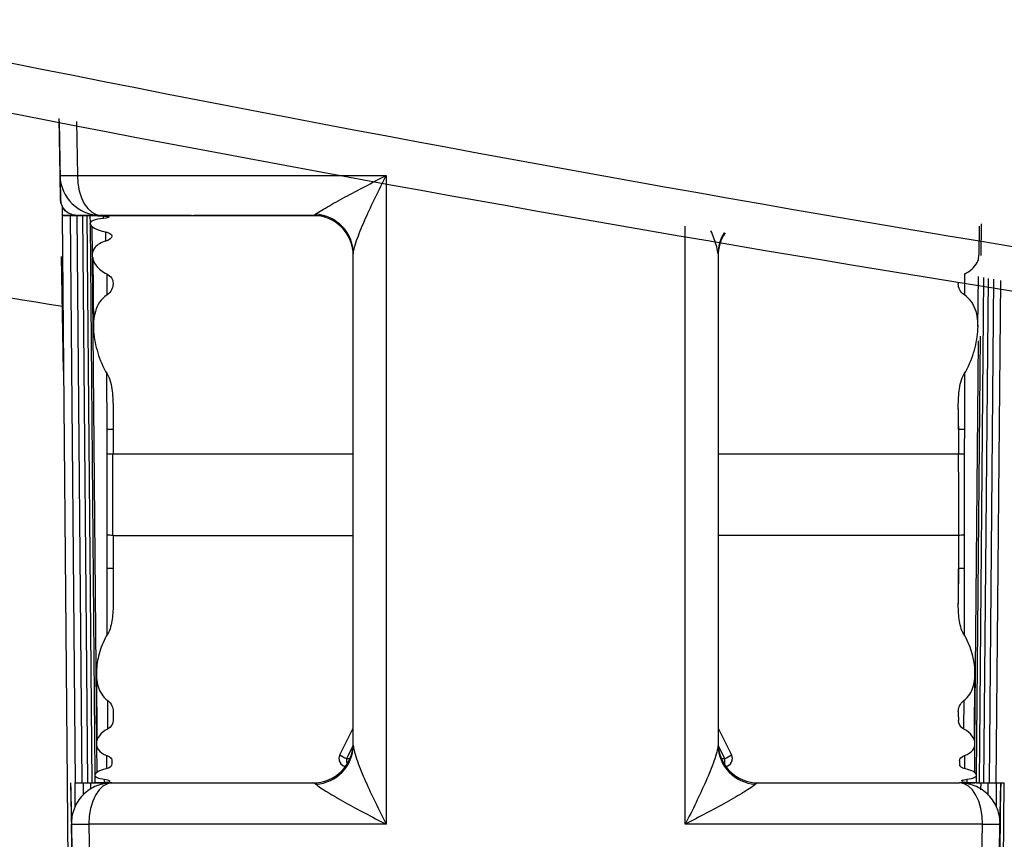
# Model space of a CAD drawing. Header units: millimetres. Extents: x 15231 to 16570, y 10019 to 11489.
# Tile 159 of 206: x 15945 to 15957, y 10981 to 10991. Entities that reach past the tile are written whole.
import ezdxf

# ---------------------------------------------------------------- set-up
doc = ezdxf.new("R2010")
doc.units = ezdxf.units.MM

msp = doc.modelspace()

# ---------------------------------------------------------------- linework, layer by layer
at = {"color": 7, "linetype": 'Continuous', "lineweight": 25}
for p, q in [((15945.778, 10989.247), (15945.766, 10989.948)), ((15945.767, 10989.918), (15945.784, 10988.952)), ((15945.98, 10989.911), (15945.992, 10989.247)), ((15945.803, 10988.873), (15945.804, 10988.755)), ((15945.804, 10988.755), (15945.865, 10981.755)), ((15945.903, 10988.755), (15945.964, 10981.755)), ((15945.986, 10988.755), (15946.048, 10981.755)), ((15946.055, 10988.755), (15946.116, 10981.755)), ((15946.108, 10988.755), (15946.17, 10981.755)), ((15946.123, 10988.755), (15949.013, 10988.755)), ((15946.147, 10988.754), (15946.148, 10988.654)), ((15946.148, 10988.649), (15946.207, 10981.86)), ((15946.316, 10988.718), (15946.316, 10988.747)), ((15947.397, 10988.755), (15947.397, 10988.756)), ((15947.397, 10988.755), (15947.427, 10988.755)), ((15948.897, 10988.755), (15948.897, 10988.755)), ((15957.144, 10988.259), (15957.147, 10988.651)), ((15946.171, 10988.622), (15946.174, 10988.263)), ((15946.344, 10988.438), (15946.344, 10988.55)), ((15957.121, 10988.263), (15957.124, 10988.621)), ((15945.82, 10986.835), (15945.796, 10988.247)), ((15945.796, 10988.247), (15945.796, 10988.247)), ((15946.174, 10988.231), (15946.226, 10982.249)), ((15946.182, 10988.238), (15946.189, 10987.379)), ((15949.397, 10982.222), (15949.397, 10988.28)), ((15953.897, 10988.28), (15953.897, 10982.222)), ((15946.358, 10987.773), (15946.358, 10988.032)), ((15956.937, 10988.032), (15956.937, 10987.773)), ((15957.105, 10987.379), (15957.111, 10987.999)), ((15957.125, 10981.755), (15957.179, 10987.987)), ((15957.178, 10981.755), (15957.233, 10987.978)), ((15957.247, 10981.755), (15957.301, 10987.966)), ((15957.331, 10981.755), (15957.385, 10987.952)), ((15957.068, 10982.251), (15957.112, 10987.208)), ((15957.088, 10981.852), (15957.135, 10987.266)), ((15956.938, 10986.806), (15956.937, 10986.114)), ((15946.432, 10986.367), (15946.432, 10986.113)), ((15956.863, 10986.113), (15956.863, 10986.368)), ((15949.397, 10985.808), (15946.432, 10985.808)), ((15956.863, 10985.808), (15953.897, 10985.808)), ((15946.432, 10984.808), (15949.397, 10984.808)), ((15956.863, 10984.808), (15953.897, 10984.808)), ((15946.361, 10983.586), (15946.36, 10984.4)), ((15946.432, 10984.399), (15946.432, 10983.963)), ((15956.863, 10983.963), (15956.863, 10984.399)), ((15956.934, 10984.4), (15956.933, 10983.585)), ((15946.226, 10983.107), (15946.234, 10982.273)), ((15957.061, 10982.273), (15957.068, 10983.108)), ((15946.366, 10982.422), (15946.366, 10982.77)), ((15956.929, 10982.77), (15956.928, 10982.422)), ((15949.23, 10982.101), (15949.397, 10982.429)), ((15953.897, 10982.429), (15954.064, 10982.101)), ((15946.226, 10982.237), (15946.23, 10981.881)), ((15949.396, 10982.216), (15949.314, 10982.055)), ((15953.981, 10982.055), (15953.899, 10982.216)), ((15957.065, 10981.883), (15957.068, 10982.237)), ((15946.355, 10981.932), (15946.355, 10982.094)), ((15956.94, 10982.094), (15956.939, 10981.932)), ((15949.219, 10982.055), (15949.219, 10982.055)), ((15949.314, 10982.055), (15949.354, 10982.055)), ((15953.944, 10982.055), (15953.981, 10982.055)), ((15954.075, 10982.055), (15954.075, 10982.055)), ((15946.207, 10981.852), (15946.208, 10981.755)), ((15957.087, 10981.755), (15957.088, 10981.852)), ((15945.865, 10981.755), (15945.902, 10977.458)), ((15945.909, 10981.755), (15945.983, 10977.52)), ((15945.966, 10981.454), (15945.965, 10981.755)), ((15946.069, 10981.605), (15946.068, 10981.755)), ((15946.156, 10981.679), (15946.156, 10981.755)), ((15946.195, 10981.755), (15946.418, 10981.755)), ((15946.328, 10981.759), (15946.328, 10981.8)), ((15957.1, 10981.755), (15956.877, 10981.755)), ((15956.966, 10981.8), (15956.966, 10981.759)), ((15957.139, 10981.755), (15957.138, 10981.672)), ((15957.226, 10981.755), (15957.226, 10981.606)), ((15957.312, 10977.52), (15957.385, 10981.755)), ((15957.329, 10981.755), (15957.328, 10981.456)), ((15957.392, 10977.458), (15957.43, 10981.755)), ((15945.955, 10979.146), (15945.918, 10981.247)), ((15946.135, 10981.247), (15946.171, 10979.204)), ((15957.377, 10981.247), (15957.34, 10979.146))]:
    msp.add_line(p, q, dxfattribs=at)
at = {"color": 7, "linetype": 'Continuous', "lineweight": 25, "flags": 128}
for points in [[(15945.992, 10989.247), (15946.426, 10989.247), (15946.876, 10989.247), (15947.338, 10989.247), (15947.813, 10989.247), (15948.298, 10989.247), (15948.792, 10989.247), (15949.295, 10989.247), (15949.804, 10989.247)], [(15945.992, 10989.247), (15945.998, 10989.15), (15946.015, 10989.058), (15946.042, 10988.973), (15946.077, 10988.899), (15946.121, 10988.838), (15946.17, 10988.793), (15946.223, 10988.765), (15946.278, 10988.755)], [(15949.804, 10989.247), (15949.804, 10988.247), (15949.803, 10984.247), (15949.803, 10981.247)], [(15945.947, 10988.755), (15945.88, 10988.755), (15945.832, 10988.755), (15945.807, 10988.755), (15945.806, 10988.755), (15945.83, 10988.755), (15945.876, 10988.755), (15945.942, 10988.755), (15946.022, 10988.755)], [(15946.051, 10988.755), (15945.983, 10988.755), (15945.934, 10988.755), (15945.907, 10988.755), (15945.905, 10988.755), (15945.927, 10988.755), (15945.971, 10988.755), (15946.036, 10988.755), (15946.116, 10988.755)], [(15946.14, 10988.755), (15946.071, 10988.755), (15946.02, 10988.755), (15945.992, 10988.755), (15945.988, 10988.755), (15946.008, 10988.755), (15946.051, 10988.755), (15946.115, 10988.755), (15946.194, 10988.755)], [(15946.214, 10988.755), (15946.143, 10988.755), (15946.092, 10988.755), (15946.062, 10988.755), (15946.056, 10988.755), (15946.075, 10988.755), (15946.116, 10988.755), (15946.179, 10988.755), (15946.257, 10988.755)], [(15946.272, 10988.755), (15946.227, 10988.755), (15946.187, 10988.755), (15946.155, 10988.755), (15946.131, 10988.755), (15946.115, 10988.755), (15946.109, 10988.755), (15946.111, 10988.755), (15946.123, 10988.755)], [(15947.397, 10988.755), (15947.252, 10988.755), (15947.109, 10988.755), (15946.967, 10988.755), (15946.826, 10988.755), (15946.687, 10988.755), (15946.549, 10988.755), (15946.413, 10988.755), (15946.278, 10988.755)], [(15948.897, 10988.755), (15948.708, 10988.755), (15948.521, 10988.755), (15948.334, 10988.755), (15948.15, 10988.755), (15947.966, 10988.755), (15947.785, 10988.755), (15947.605, 10988.755), (15947.427, 10988.755)], [(15953.492, 10981.247), (15953.492, 10982.246), (15953.491, 10986.246), (15953.491, 10988.621)], [(15946.358, 10986.114), (15946.357, 10986.776), (15946.357, 10986.804)], [(15945.964, 10981.755), (15945.967, 10981.755), (15945.985, 10981.755), (15946.02, 10981.755), (15946.068, 10981.755)], [(15946.048, 10981.755), (15946.051, 10981.755), (15946.071, 10981.755), (15946.106, 10981.755), (15946.156, 10981.755)], [(15946.418, 10981.755), (15946.362, 10981.746), (15946.308, 10981.716), (15946.259, 10981.669), (15946.216, 10981.606), (15946.181, 10981.529), (15946.155, 10981.441), (15946.139, 10981.345), (15946.135, 10981.247)], [(15946.418, 10981.755), (15946.707, 10981.755), (15947.002, 10981.755), (15947.304, 10981.755), (15947.612, 10981.755), (15947.926, 10981.755), (15948.245, 10981.755), (15948.569, 10981.755), (15948.897, 10981.755)], [(15954.397, 10981.755), (15954.725, 10981.755), (15955.049, 10981.755), (15955.368, 10981.755), (15955.682, 10981.755), (15955.99, 10981.755), (15956.293, 10981.755), (15956.588, 10981.755), (15956.877, 10981.755)], [(15957.16, 10981.247), (15957.155, 10981.345), (15957.14, 10981.441), (15957.114, 10981.529), (15957.079, 10981.606), (15957.036, 10981.669), (15956.986, 10981.716), (15956.933, 10981.746), (15956.877, 10981.755)], [(15957.139, 10981.755), (15957.188, 10981.755), (15957.224, 10981.755), (15957.243, 10981.755), (15957.247, 10981.755)], [(15957.226, 10981.755), (15957.275, 10981.755), (15957.31, 10981.755), (15957.328, 10981.755), (15957.331, 10981.755)], [(15957.329, 10981.755), (15957.377, 10981.755), (15957.41, 10981.755), (15957.428, 10981.755), (15957.43, 10981.755)], [(15949.803, 10981.247), (15949.314, 10981.247), (15948.831, 10981.247), (15948.356, 10981.247), (15947.889, 10981.247), (15947.433, 10981.247), (15946.987, 10981.247), (15946.554, 10981.247), (15946.135, 10981.247)], [(15957.16, 10981.247), (15956.74, 10981.247), (15956.307, 10981.247), (15955.862, 10981.247), (15955.405, 10981.247), (15954.939, 10981.247), (15954.464, 10981.247), (15953.981, 10981.247), (15953.492, 10981.247)], [(15957.123, 10979.204), (15957.124, 10979.255), (15957.16, 10981.247)]]:
    msp.add_lwpolyline(points, dxfattribs=at)
at = {"color": 7, "linetype": 'Continuous', "lineweight": 25}
for centre, radius, start, end in [((15945.885, 10993.373), 4.128, 268.5188, 271.4814), ((15946.278, 10989.255), 0.5, 181, 270), ((15948.897, 10988.255), 0.5, 0, 90), ((15948.897, 10988.255), 0.5, 0, 90), ((15948.904, 10988.275), 0.494, 0.6092, 87.0765), ((15954.378, 10988.28), 0.481, 147.0894, 179.9547), ((15954.397, 10988.255), 0.5, 145.3631, 180), ((15954.397, 10988.255), 0.5, 145.3629, 180), ((15946.37, 10984.694), 1.42, 87.4921, 90.4874), ((15956.925, 10984.694), 1.42, 89.5126, 92.5079), ((15946.365, 10983.563), 2.246, 88.2947, 90.1532), ((15956.93, 10983.563), 2.246, 89.8468, 91.7053), ((15946.365, 10982.177), 2.632, 88.5433, 90.0783), ((15956.93, 10982.177), 2.632, 89.9217, 91.4567), ((15946.372, 10983.061), 1.339, 87.4194, 90.4906), ((15956.923, 10983.061), 1.339, 89.5094, 92.5806), ((15948.897, 10982.255), 0.5, 270, 0), ((15948.906, 10982.229), 0.491, 273.3029, 359.1749), ((15954.397, 10982.255), 0.5, 180, 270), ((15954.388, 10982.229), 0.491, 180.8251, 266.6971), ((15949.319, 10982.055), 0.1, 153, 258.2167), ((15949.742, 10982.946), 0.988, 238.805, 244.3399), ((15953.553, 10982.946), 0.988, 295.6601, 301.195), ((15953.975, 10982.055), 0.1, 281.7825, 27), ((15949.319, 10982.055), 0.1, 180, 258.2112), ((15950.663, 10982.05), 1.349, 179.7521, 182.8832), ((15952.677, 10982.048), 1.304, 357.063, 0.3017), ((15953.975, 10982.055), 0.1, 281.7869, 360), ((15946.026, 10985.424), 4.179, 268.5148, 271.4855), ((15957.268, 10985.424), 4.179, 268.5145, 271.4852)]:
    msp.add_arc(centre, radius, start, end, dxfattribs=at)
for centre, start_param, end_param in [((15896.434, 11013.251), 4.702459, 4.702808), ((16006.86, 11013.251), 1.580377, 1.580726)]:
    msp.add_ellipse(centre, major_axis=(0, 2864.498), ratio=0.017455, start_param=start_param, end_param=end_param, dxfattribs=at)
for points, knots in [([(15912.964, 11005.291), (15921.328, 11002.689), (15929.771, 11000.409), (15946.812, 10996.49), (15955.41, 10994.852), (15966.256, 10993.209), (15968.428, 10992.902), (15972.769, 10992.328), (15974.938, 10992.062), (15981.446, 10991.327), (15985.782, 10990.921), (15998.787, 10989.946), (16007.45, 10989.624), (16024.762, 10989.627), (16033.411, 10989.952), (16050.696, 10991.251), (16059.331, 10992.225), (16072.274, 10994.183), (16076.586, 10994.919), (16085.208, 10996.559), (16089.5, 10997.46), (16102.308, 11000.404), (16110.762, 11002.687), (16119.131, 11005.291)], [0, 0, 0, 0, 0.125, 0.125, 0.25, 0.25, 0.28125, 0.28125, 0.3125, 0.3125, 0.375, 0.375, 0.5, 0.5, 0.625, 0.625, 0.75, 0.75, 0.8125, 0.8125, 0.875, 0.875, 1, 1, 1, 1]), ([(15913.637, 11001.716), (15921.957, 10999.215), (15930.343, 10997.025), (15947.247, 10993.264), (15955.764, 10991.693), (15968.638, 10989.801), (15972.95, 10989.248), (15981.575, 10988.302), (15985.892, 10987.908), (15998.85, 10986.965), (16007.502, 10986.651), (16020.501, 10986.656), (16024.838, 10986.737), (16031.347, 10986.977), (16033.516, 10987.077), (16037.846, 10987.316), (16040.008, 10987.456), (16050.799, 10988.25), (16059.38, 10989.198), (16076.437, 10991.712), (16084.914, 10993.278), (16101.765, 10997.029), (16110.138, 10999.215), (16118.458, 11001.716)], [0, 0, 0, 0, 0.125, 0.125, 0.25, 0.25, 0.3125, 0.3125, 0.375, 0.375, 0.5, 0.5, 0.5625, 0.5625, 0.59375, 0.59375, 0.625, 0.625, 0.75, 0.75, 0.875, 0.875, 1, 1, 1, 1]), ([(16115.132, 10997.51), (16107.073, 10995.196), (16098.956, 10993.171), (16082.61, 10989.692), (16074.38, 10988.239), (16064.021, 10986.781), (16061.946, 10986.507), (16057.788, 10985.996), (16055.705, 10985.758), (16049.455, 10985.1), (16045.286, 10984.736), (16032.774, 10983.86), (16024.423, 10983.568), (16011.885, 10983.567), (16007.703, 10983.64), (15999.335, 10983.932), (15995.145, 10984.152), (15982.615, 10985.029), (15974.302, 10985.905), (15957.754, 10988.233), (15949.519, 10989.685), (15939.276, 10991.865), (15937.229, 10992.319), (15933.147, 10993.262), (15931.111, 10993.752), (15925.02, 10995.272), (15920.981, 10996.356), (15916.963, 10997.51)], [0, 0, 0, 0, 0.125, 0.125, 0.25, 0.25, 0.28125, 0.28125, 0.3125, 0.3125, 0.375, 0.375, 0.5, 0.5, 0.5625, 0.5625, 0.625, 0.625, 0.75, 0.75, 0.875, 0.875, 0.90625, 0.90625, 0.9375, 0.9375, 1, 1, 1, 1]), ([(16107.495, 10994.637), (16092.603, 10990.843), (16077.497, 10987.974), (16058.339, 10985.566), (16054.491, 10985.143), (16046.796, 10984.42), (16042.946, 10984.119), (16031.387, 10983.398), (16023.671, 10983.158), (16012.08, 10983.161), (16008.213, 10983.223), (16002.409, 10983.407), (16000.473, 10983.483), (15996.609, 10983.666), (15994.68, 10983.773), (15985.049, 10984.381), (15977.388, 10985.106), (15954.539, 10987.987), (15939.482, 10990.845), (15924.6, 10994.637)], [0, 0, 0, 0, 0.25, 0.25, 0.3125, 0.3125, 0.375, 0.375, 0.5, 0.5, 0.5625, 0.5625, 0.59375, 0.59375, 0.625, 0.625, 0.75, 0.75, 1, 1, 1, 1]), ([(15928.868, 10990.841), (15932.748, 10990.027), (15938.33, 10988.856), (15944.06, 10987.919), (15945.807, 10987.634)], [0, 0, 0, 0, 0.695262, 1, 1, 1, 1]), ([(15948.929, 10988.768), (15948.953, 10988.787), (15949.012, 10988.822), (15949.142, 10988.897), (15949.217, 10988.939), (15949.452, 10989.066), (15949.627, 10989.157), (15949.804, 10989.247)], [0, 0, 0, 0, 0.25, 0.25, 0.5, 0.5, 1, 1, 1, 1]), ([(15949.397, 10988.28), (15949.397, 10988.322), (15949.42, 10988.396), (15949.476, 10988.55), (15949.511, 10988.634), (15949.624, 10988.889), (15949.712, 10989.069), (15949.804, 10989.247)], [0, 0, 0, 0, 0.25, 0.25, 0.5, 0.5, 1, 1, 1, 1]), ([(15945.784, 10988.952), (15945.785, 10988.938), (15945.788, 10988.908), (15945.803, 10988.867), (15945.826, 10988.832), (15945.864, 10988.794), (15945.918, 10988.767), (15945.952, 10988.761), (15945.97, 10988.759)], [0, 0, 0, 0, 0.107333, 0.216799, 0.329294, 0.446233, 0.700837, 1, 1, 1, 1]), ([(15945.983, 10988.755), (15945.937, 10988.755), (15945.882, 10988.774), (15945.804, 10988.851), (15945.784, 10988.905), (15945.784, 10988.952)], [0, 0, 0, 0, 0.5, 0.5, 1, 1, 1, 1]), ([(15946.006, 10988.755), (15946.008, 10988.755), (15946.007, 10988.755), (15946.004, 10988.755), (15946, 10988.755), (15945.994, 10988.755), (15945.985, 10988.755), (15945.977, 10988.755), (15945.965, 10988.755), (15945.952, 10988.755), (15945.951, 10988.755), (15945.949, 10988.755), (15945.947, 10988.755)], [0, 0, 0, 0, 0.0000503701, 0.0000503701, 0.0000503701, 0.0001007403, 0.0001007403, 0.0001007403, 0.0001511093, 0.0001511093, 0.0001511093, 0.0001581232, 0.0001581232, 0.0001581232, 0.0001581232]), ([(15945.983, 10988.755), (15945.984, 10988.755), (15945.986, 10988.755), (15946, 10988.755), (15946.006, 10988.755)], [0, 0, 0, 0, 0.49998, 1, 1, 1, 1]), ([(15946.006, 10988.755), (15946.014, 10988.755), (15946.029, 10988.755), (15946.042, 10988.755), (15946.049, 10988.755), (15946.049, 10988.755), (15946.043, 10988.755), (15946.03, 10988.755), (15946.015, 10988.755), (15946.006, 10988.755)], [0, 0, 0, 0, 0.114162, 0.234854, 0.362335, 0.496822, 0.616097, 0.747935, 1, 1, 1, 1]), ([(15946.022, 10988.755), (15946.038, 10988.755), (15946.052, 10988.755), (15946.065, 10988.755), (15946.077, 10988.755), (15946.088, 10988.755), (15946.096, 10988.755), (15946.104, 10988.755), (15946.11, 10988.755), (15946.112, 10988.755), (15946.112, 10988.755), (15946.113, 10988.755), (15946.113, 10988.755)], [0, 0, 0, 0, 0.0000503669, 0.0000503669, 0.0000503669, 0.0001007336, 0.0001007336, 0.0001007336, 0.0001511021, 0.0001511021, 0.0001511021, 0.0001532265, 0.0001532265, 0.0001532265, 0.0001532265]), ([(15946.113, 10988.755), (15946.114, 10988.755), (15946.113, 10988.755), (15946.109, 10988.755), (15946.106, 10988.755), (15946.099, 10988.755), (15946.09, 10988.755), (15946.081, 10988.755), (15946.07, 10988.755), (15946.057, 10988.755), (15946.055, 10988.755), (15946.053, 10988.755), (15946.051, 10988.755)], [0.0000049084, 0.0000049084, 0.0000049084, 0.0000049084, 0.0000503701, 0.0000503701, 0.0000503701, 0.0001007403, 0.0001007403, 0.0001007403, 0.0001511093, 0.0001511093, 0.0001511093, 0.0001581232, 0.0001581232, 0.0001581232, 0.0001581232]), ([(15946.116, 10988.755), (15946.131, 10988.755), (15946.145, 10988.755), (15946.158, 10988.755), (15946.17, 10988.755), (15946.18, 10988.755), (15946.188, 10988.755), (15946.196, 10988.755), (15946.201, 10988.755), (15946.204, 10988.755), (15946.204, 10988.755), (15946.204, 10988.755), (15946.204, 10988.755)], [0, 0, 0, 0, 0.0000503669, 0.0000503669, 0.0000503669, 0.0001007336, 0.0001007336, 0.0001007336, 0.0001511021, 0.0001511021, 0.0001511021, 0.0001532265, 0.0001532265, 0.0001532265, 0.0001532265]), ([(15946.204, 10988.755), (15946.205, 10988.755), (15946.203, 10988.755), (15946.2, 10988.755), (15946.196, 10988.755), (15946.189, 10988.755), (15946.18, 10988.755), (15946.171, 10988.755), (15946.159, 10988.755), (15946.146, 10988.755), (15946.144, 10988.755), (15946.142, 10988.755), (15946.14, 10988.755)], [0.0000049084, 0.0000049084, 0.0000049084, 0.0000049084, 0.0000503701, 0.0000503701, 0.0000503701, 0.0001007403, 0.0001007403, 0.0001007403, 0.0001511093, 0.0001511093, 0.0001511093, 0.0001581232, 0.0001581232, 0.0001581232, 0.0001581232]), ([(15946.316, 10988.718), (15946.262, 10988.713), (15946.217, 10988.705), (15946.159, 10988.682), (15946.145, 10988.667), (15946.153, 10988.617), (15946.226, 10988.575), (15946.337, 10988.552)], [0, 0, 0, 0, 0.25, 0.25, 0.5, 0.5, 1, 1, 1, 1]), ([(15946.194, 10988.755), (15946.209, 10988.755), (15946.223, 10988.755), (15946.235, 10988.755), (15946.247, 10988.755), (15946.258, 10988.755), (15946.265, 10988.755), (15946.273, 10988.755), (15946.278, 10988.755), (15946.28, 10988.755), (15946.28, 10988.755), (15946.28, 10988.755), (15946.28, 10988.755)], [0, 0, 0, 0, 0.0000503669, 0.0000503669, 0.0000503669, 0.0001007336, 0.0001007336, 0.0001007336, 0.0001511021, 0.0001511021, 0.0001511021, 0.0001532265, 0.0001532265, 0.0001532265, 0.0001532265]), ([(15946.28, 10988.755), (15946.281, 10988.755), (15946.279, 10988.755), (15946.275, 10988.755), (15946.271, 10988.755), (15946.264, 10988.755), (15946.254, 10988.755), (15946.245, 10988.755), (15946.233, 10988.755), (15946.219, 10988.755), (15946.217, 10988.755), (15946.215, 10988.755), (15946.214, 10988.755)], [0.0000049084, 0.0000049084, 0.0000049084, 0.0000049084, 0.0000503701, 0.0000503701, 0.0000503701, 0.0001007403, 0.0001007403, 0.0001007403, 0.0001511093, 0.0001511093, 0.0001511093, 0.0001581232, 0.0001581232, 0.0001581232, 0.0001581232]), ([(15946.257, 10988.755), (15946.272, 10988.755), (15946.286, 10988.755), (15946.298, 10988.755), (15946.31, 10988.755), (15946.32, 10988.755), (15946.327, 10988.755), (15946.334, 10988.755), (15946.339, 10988.755), (15946.341, 10988.755), (15946.341, 10988.755), (15946.341, 10988.755), (15946.341, 10988.755)], [0, 0, 0, 0, 0.0000503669, 0.0000503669, 0.0000503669, 0.0001007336, 0.0001007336, 0.0001007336, 0.0001511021, 0.0001511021, 0.0001511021, 0.0001532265, 0.0001532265, 0.0001532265, 0.0001532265]), ([(15946.341, 10988.755), (15946.341, 10988.755), (15946.339, 10988.755), (15946.335, 10988.755), (15946.331, 10988.755), (15946.323, 10988.755), (15946.313, 10988.755), (15946.304, 10988.755), (15946.292, 10988.755), (15946.278, 10988.755), (15946.276, 10988.755), (15946.274, 10988.755), (15946.272, 10988.755)], [0.0000049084, 0.0000049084, 0.0000049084, 0.0000049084, 0.0000503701, 0.0000503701, 0.0000503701, 0.0001007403, 0.0001007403, 0.0001007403, 0.0001511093, 0.0001511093, 0.0001511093, 0.0001581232, 0.0001581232, 0.0001581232, 0.0001581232]), ([(15946.305, 10988.747), (15946.32, 10988.747), (15946.333, 10988.746), (15946.345, 10988.745), (15946.357, 10988.744), (15946.366, 10988.743), (15946.373, 10988.741), (15946.38, 10988.74), (15946.385, 10988.738), (15946.386, 10988.736), (15946.386, 10988.736), (15946.386, 10988.736), (15946.386, 10988.736)], [0, 0, 0, 0, 0.0000503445, 0.0000503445, 0.0000503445, 0.0001006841, 0.0001006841, 0.0001006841, 0.0001511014, 0.0001511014, 0.0001511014, 0.0001537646, 0.0001537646, 0.0001537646, 0.0001537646]), ([(15946.337, 10988.552), (15946.352, 10988.549), (15946.366, 10988.545), (15946.377, 10988.54), (15946.388, 10988.535), (15946.397, 10988.529), (15946.404, 10988.523), (15946.411, 10988.517), (15946.415, 10988.51), (15946.417, 10988.503), (15946.417, 10988.502), (15946.417, 10988.501), (15946.417, 10988.5)], [0, 0, 0, 0, 0.0000515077, 0.0000515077, 0.0000515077, 0.0001028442, 0.0001028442, 0.0001028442, 0.0001569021, 0.0001569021, 0.0001569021, 0.0001637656, 0.0001637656, 0.0001637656, 0.0001637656]), ([(15953.897, 10988.28), (15953.894, 10988.307), (15953.89, 10988.339), (15953.861, 10988.435), (15953.834, 10988.504), (15953.81, 10988.566)], [0, 0, 0, 0, 0.37679, 0.451029, 1, 1, 1, 1]), ([(15946.344, 10988.438), (15946.285, 10988.42), (15946.24, 10988.394), (15946.183, 10988.33), (15946.171, 10988.293), (15946.177, 10988.215), (15946.194, 10988.174), (15946.254, 10988.097), (15946.298, 10988.06), (15946.355, 10988.033)], [0, 0, 0, 0, 0.25, 0.25, 0.5, 0.5, 0.75, 0.75, 1, 1, 1, 1]), ([(15956.939, 10988.033), (15956.947, 10988.037), (15956.991, 10988.059), (15957.056, 10988.112), (15957.112, 10988.189), (15957.114, 10988.239), (15957.116, 10988.263)], [0, 0, 0, 0, 0.06465, 0.383528, 0.708015, 1, 1, 1, 1]), ([(15946.432, 10987.91), (15946.432, 10987.885), (15946.427, 10987.861), (15946.403, 10987.813), (15946.385, 10987.791), (15946.358, 10987.773)], [0, 0, 0, 0, 0.5, 0.5, 1, 1, 1, 1]), ([(15956.937, 10987.773), (15956.91, 10987.791), (15956.892, 10987.813), (15956.868, 10987.86), (15956.862, 10987.885), (15956.862, 10987.91)], [0, 0, 0, 0, 0.5, 0.5, 1, 1, 1, 1]), ([(15946.358, 10987.773), (15946.281, 10987.723), (15946.238, 10987.65), (15946.19, 10987.492), (15946.185, 10987.409), (15946.198, 10987.235), (15946.217, 10987.147), (15946.271, 10986.972), (15946.307, 10986.882), (15946.359, 10986.8)], [0, 0, 0, 0, 0.25, 0.25, 0.5, 0.5, 0.75, 0.75, 1, 1, 1, 1]), ([(15956.935, 10986.8), (15956.987, 10986.882), (15957.023, 10986.97), (15957.078, 10987.147), (15957.096, 10987.234), (15957.109, 10987.406), (15957.105, 10987.491), (15957.057, 10987.649), (15957.013, 10987.723), (15956.937, 10987.773)], [0, 0, 0, 0, 0.25, 0.25, 0.5, 0.5, 0.75, 0.75, 1, 1, 1, 1]), ([(15946.359, 10986.8), (15946.38, 10986.769), (15946.392, 10986.734), (15946.411, 10986.662), (15946.417, 10986.625), (15946.43, 10986.515), (15946.433, 10986.44), (15946.432, 10986.364)], [0, 0, 0, 0, 0.25, 0.25, 0.5, 0.5, 1, 1, 1, 1]), ([(15956.862, 10986.364), (15956.862, 10986.44), (15956.864, 10986.515), (15956.878, 10986.626), (15956.884, 10986.663), (15956.903, 10986.734), (15956.915, 10986.769), (15956.935, 10986.8)], [0, 0, 0, 0, 0.5, 0.5, 0.75, 0.75, 1, 1, 1, 1]), ([(15946.359, 10985.809), (15946.359, 10985.889), (15946.358, 10985.969), (15946.358, 10986.049), (15946.358, 10986.071), (15946.358, 10986.093), (15946.358, 10986.114)], [0, 0, 0, 0, 0.0002401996, 0.0002401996, 0.0002401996, 0.0003057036, 0.0003057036, 0.0003057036, 0.0003057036]), ([(15956.937, 10986.114), (15956.937, 10986.028), (15956.936, 10985.942), (15956.936, 10985.855), (15956.936, 10985.84), (15956.936, 10985.824), (15956.936, 10985.809)], [0, 0, 0, 0, 0.0002591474, 0.0002591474, 0.0002591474, 0.0003057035, 0.0003057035, 0.0003057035, 0.0003057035]), ([(15946.361, 10984.809), (15946.361, 10984.885), (15946.361, 10984.962), (15946.361, 10985.038), (15946.36, 10985.295), (15946.36, 10985.552), (15946.359, 10985.809)], [0, 0, 0, 0, 0.000229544, 0.000229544, 0.000229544, 0.00100018, 0.00100018, 0.00100018, 0.00100018]), ([(15956.936, 10985.809), (15956.935, 10985.729), (15956.935, 10985.649), (15956.935, 10985.568), (15956.935, 10985.315), (15956.934, 10985.062), (15956.933, 10984.809)], [0, 0, 0, 0, 0.000240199, 0.000240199, 0.000240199, 0.00100018, 0.00100018, 0.00100018, 0.00100018]), ([(15946.36, 10984.4), (15946.36, 10984.485), (15946.361, 10984.57), (15946.361, 10984.655), (15946.361, 10984.706), (15946.361, 10984.757), (15946.361, 10984.809)], [0, 0, 0, 0, 0.0002553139, 0.0002553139, 0.0002553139, 0.0004085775, 0.0004085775, 0.0004085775, 0.0004085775]), ([(15956.933, 10984.809), (15956.933, 10984.732), (15956.934, 10984.656), (15956.934, 10984.579), (15956.934, 10984.519), (15956.935, 10984.46), (15956.934, 10984.4)], [0, 0, 0, 0, 0.0002295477, 0.0002295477, 0.0002295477, 0.0004085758, 0.0004085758, 0.0004085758, 0.0004085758]), ([(15946.433, 10983.971), (15946.433, 10983.904), (15946.43, 10983.839), (15946.412, 10983.711), (15946.399, 10983.646), (15946.364, 10983.591)], [0, 0, 0, 0, 0.5, 0.5, 1, 1, 1, 1]), ([(15956.93, 10983.591), (15956.895, 10983.646), (15956.882, 10983.711), (15956.864, 10983.839), (15956.862, 10983.904), (15956.862, 10983.971)], [0, 0, 0, 0, 0.5, 0.5, 1, 1, 1, 1]), ([(15946.364, 10983.591), (15946.321, 10983.522), (15946.291, 10983.449), (15946.247, 10983.302), (15946.233, 10983.228), (15946.223, 10983.084), (15946.228, 10983.012), (15946.269, 10982.879), (15946.304, 10982.815), (15946.366, 10982.77)], [0, 0, 0, 0, 0.25, 0.25, 0.5, 0.5, 0.75, 0.75, 1, 1, 1, 1]), ([(15956.929, 10982.77), (15956.99, 10982.816), (15957.026, 10982.878), (15957.066, 10983.013), (15957.071, 10983.083), (15957.062, 10983.228), (15957.048, 10983.302), (15957.004, 10983.448), (15956.973, 10983.523), (15956.93, 10983.591)], [0, 0, 0, 0, 0.25, 0.25, 0.5, 0.5, 0.75, 0.75, 1, 1, 1, 1]), ([(15956.862, 10982.637), (15956.862, 10982.661), (15956.867, 10982.684), (15956.889, 10982.73), (15956.905, 10982.752), (15956.929, 10982.77)], [0, 0, 0, 0, 0.5, 0.5, 1, 1, 1, 1]), ([(15946.363, 10982.419), (15946.277, 10982.374), (15946.23, 10982.305), (15946.225, 10982.213), (15946.234, 10982.184), (15946.277, 10982.132), (15946.311, 10982.11), (15946.355, 10982.094)], [0, 0, 0, 0, 0.5, 0.5, 0.75, 0.75, 1, 1, 1, 1]), ([(15956.94, 10982.094), (15956.984, 10982.11), (15957.018, 10982.132), (15957.061, 10982.184), (15957.07, 10982.214), (15957.064, 10982.306), (15957.018, 10982.374), (15956.932, 10982.419)], [0, 0, 0, 0, 0.25, 0.25, 0.5, 0.5, 1, 1, 1, 1]), ([(15949.397, 10982.222), (15949.397, 10982.177), (15949.42, 10982.101), (15949.475, 10981.945), (15949.51, 10981.86), (15949.623, 10981.603), (15949.711, 10981.423), (15949.803, 10981.247)], [0, 0, 0, 0, 0.25, 0.25, 0.5, 0.5, 1, 1, 1, 1]), ([(15953.897, 10982.222), (15953.897, 10982.177), (15953.875, 10982.101), (15953.819, 10981.945), (15953.784, 10981.86), (15953.672, 10981.603), (15953.583, 10981.423), (15953.492, 10981.247)], [0, 0, 0, 0, 0.25, 0.25, 0.5, 0.5, 1, 1, 1, 1]), ([(15946.355, 10982.094), (15946.369, 10982.088), (15946.382, 10982.082), (15946.392, 10982.075), (15946.401, 10982.068), (15946.409, 10982.06), (15946.413, 10982.053), (15946.417, 10982.046), (15946.419, 10982.039), (15946.419, 10982.032)], [0, 0, 0, 0, 0.000055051, 0.000055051, 0.000055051, 0.0001098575, 0.0001098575, 0.0001098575, 0.0001586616, 0.0001586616, 0.0001586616, 0.0001586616]), ([(15956.949, 10981.929), (15956.935, 10981.932), (15956.922, 10981.937), (15956.912, 10981.941), (15956.901, 10981.946), (15956.893, 10981.952), (15956.888, 10981.958), (15956.883, 10981.964), (15956.88, 10981.97), (15956.879, 10981.976)], [0, 0, 0, 0, 0.0000521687, 0.0000521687, 0.0000521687, 0.0001041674, 0.0001041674, 0.0001041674, 0.0001543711, 0.0001543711, 0.0001543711, 0.0001543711]), ([(15946.345, 10981.929), (15946.263, 10981.911), (15946.211, 10981.88), (15946.203, 10981.83), (15946.249, 10981.81), (15946.328, 10981.8)], [0, 0, 0, 0, 0.5, 0.5, 1, 1, 1, 1]), ([(15956.966, 10981.8), (15957.046, 10981.81), (15957.091, 10981.83), (15957.083, 10981.881), (15957.032, 10981.911), (15956.949, 10981.929)], [0, 0, 0, 0, 0.5, 0.5, 1, 1, 1, 1]), ([(15946.418, 10981.755), (15946.358, 10981.755), (15946.294, 10981.744), (15946.17, 10981.695), (15946.11, 10981.656), (15946.012, 10981.556), (15945.974, 10981.496), (15945.927, 10981.37), (15945.917, 10981.306), (15945.918, 10981.247)], [0, 0, 0, 0, 0.25, 0.25, 0.5, 0.5, 0.75, 0.75, 1, 1, 1, 1]), ([(15945.965, 10981.755), (15945.977, 10981.755), (15946, 10981.755), (15946.015, 10981.755), (15946.015, 10981.755), (15946.015, 10981.755)], [0, 0, 0, 0, 0.398118, 0.796235, 1, 1, 1, 1]), ([(15946.068, 10981.755), (15946.08, 10981.755), (15946.103, 10981.755), (15946.12, 10981.755), (15946.12, 10981.755), (15946.12, 10981.755)], [0, 0, 0, 0, 0.390037, 0.780074, 1, 1, 1, 1]), ([(15946.156, 10981.755), (15946.168, 10981.755), (15946.192, 10981.755), (15946.209, 10981.755), (15946.209, 10981.755), (15946.209, 10981.755)], [0, 0, 0, 0, 0.382259, 0.764518, 1, 1, 1, 1]), ([(15946.229, 10981.755), (15946.241, 10981.755), (15946.265, 10981.755), (15946.283, 10981.755), (15946.284, 10981.755), (15946.284, 10981.755)], [0, 0, 0, 0, 0.374828, 0.749655, 1, 1, 1, 1]), ([(15946.286, 10981.755), (15946.299, 10981.755), (15946.311, 10981.755), (15946.32, 10981.755), (15946.33, 10981.755), (15946.337, 10981.755), (15946.341, 10981.755), (15946.344, 10981.755), (15946.346, 10981.755), (15946.345, 10981.755)], [0, 0, 0, 0, 0.0000503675, 0.0000503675, 0.0000503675, 0.0001007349, 0.0001007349, 0.0001007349, 0.0001461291, 0.0001461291, 0.0001461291, 0.0001461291]), ([(15946.384, 10981.766), (15946.383, 10981.765), (15946.379, 10981.763), (15946.373, 10981.762), (15946.367, 10981.761), (15946.358, 10981.76), (15946.346, 10981.76), (15946.336, 10981.759), (15946.325, 10981.759), (15946.312, 10981.758)], [0, 0, 0, 0, 0.0000505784, 0.0000505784, 0.0000505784, 0.0001011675, 0.0001011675, 0.0001011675, 0.000146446, 0.000146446, 0.000146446, 0.000146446]), ([(15946.328, 10981.8), (15946.342, 10981.798), (15946.354, 10981.796), (15946.363, 10981.794), (15946.373, 10981.792), (15946.38, 10981.789), (15946.384, 10981.787), (15946.388, 10981.785), (15946.39, 10981.783), (15946.389, 10981.781)], [0, 0, 0, 0, 0.0000509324, 0.0000509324, 0.0000509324, 0.0001018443, 0.0001018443, 0.0001018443, 0.000147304, 0.000147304, 0.000147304, 0.000147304]), ([(15948.935, 10981.739), (15948.959, 10981.716), (15949.016, 10981.679), (15949.145, 10981.601), (15949.219, 10981.558), (15949.453, 10981.428), (15949.627, 10981.336), (15949.803, 10981.247)], [0, 0, 0, 0, 0.25, 0.25, 0.5, 0.5, 1, 1, 1, 1]), ([(15954.36, 10981.739), (15954.336, 10981.716), (15954.279, 10981.679), (15954.15, 10981.601), (15954.075, 10981.558), (15953.842, 10981.428), (15953.668, 10981.336), (15953.492, 10981.247)], [0, 0, 0, 0, 0.25, 0.25, 0.5, 0.5, 1, 1, 1, 1]), ([(15957.377, 10981.247), (15957.378, 10981.306), (15957.368, 10981.37), (15957.32, 10981.496), (15957.282, 10981.556), (15957.184, 10981.656), (15957.125, 10981.695), (15957, 10981.744), (15956.936, 10981.755), (15956.877, 10981.755)], [0, 0, 0, 0, 0.25, 0.25, 0.5, 0.5, 0.75, 0.75, 1, 1, 1, 1]), ([(15956.905, 10981.781), (15956.904, 10981.783), (15956.907, 10981.785), (15956.912, 10981.788), (15956.917, 10981.79), (15956.924, 10981.792), (15956.935, 10981.795), (15956.943, 10981.797), (15956.954, 10981.798), (15956.966, 10981.8)], [0, 0, 0, 0, 0.0000511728, 0.0000511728, 0.0000511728, 0.0001023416, 0.0001023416, 0.0001023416, 0.0001473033, 0.0001473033, 0.0001473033, 0.0001473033]), ([(15956.983, 10981.758), (15956.969, 10981.759), (15956.956, 10981.759), (15956.945, 10981.76), (15956.934, 10981.761), (15956.926, 10981.762), (15956.92, 10981.763), (15956.915, 10981.764), (15956.912, 10981.765), (15956.911, 10981.766)], [0, 0, 0, 0, 0.000050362, 0.000050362, 0.000050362, 0.0001007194, 0.0001007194, 0.0001007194, 0.0001464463, 0.0001464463, 0.0001464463, 0.0001464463]), ([(15956.95, 10981.755), (15956.949, 10981.755), (15956.951, 10981.755), (15956.955, 10981.755), (15956.96, 10981.755), (15956.967, 10981.755), (15956.977, 10981.755), (15956.986, 10981.755), (15956.996, 10981.755), (15957.009, 10981.755)], [0, 0, 0, 0, 0.0000503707, 0.0000503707, 0.0000503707, 0.0001007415, 0.0001007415, 0.0001007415, 0.0001461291, 0.0001461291, 0.0001461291, 0.0001461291]), ([(15957.01, 10981.755), (15957.011, 10981.755), (15957.012, 10981.755), (15957.032, 10981.755), (15957.055, 10981.755), (15957.066, 10981.755)], [0, 0, 0, 0, 0.288556, 0.662318, 1, 1, 1, 1]), ([(15957.085, 10981.755), (15957.086, 10981.755), (15957.086, 10981.755), (15957.105, 10981.755), (15957.128, 10981.755), (15957.139, 10981.755)], [0, 0, 0, 0, 0.274509, 0.655651, 1, 1, 1, 1]), ([(15957.175, 10981.755), (15957.175, 10981.755), (15957.175, 10981.755), (15957.193, 10981.755), (15957.216, 10981.755), (15957.226, 10981.755)], [0, 0, 0, 0, 0.259877, 0.648706, 1, 1, 1, 1]), ([(15957.28, 10981.755), (15957.28, 10981.755), (15957.28, 10981.755), (15957.297, 10981.755), (15957.319, 10981.755), (15957.329, 10981.755)], [0, 0, 0, 0, 0.244628, 0.641468, 1, 1, 1, 1])]:
    msp.add_open_spline(points, degree=3, knots=knots, dxfattribs=at)
for points in [[(15945.784, 10988.952), (15945.784, 10988.952), (15945.778, 10989.247), (15945.778, 10989.247)], [(15945.983, 10988.755), (15945.983, 10988.755), (15946.278, 10988.755), (15946.278, 10988.755)], [(15946.123, 10988.755), (15946.151, 10988.755), (15946.218, 10988.751), (15946.305, 10988.747)], [(15946.386, 10988.736), (15946.387, 10988.73), (15946.36, 10988.723), (15946.316, 10988.718)], [(15947.397, 10988.756), (15947.407, 10988.755), (15947.417, 10988.755), (15947.427, 10988.755)], [(15948.897, 10988.755), (15948.908, 10988.755), (15948.919, 10988.759), (15948.929, 10988.768)], [(15946.417, 10988.5), (15946.418, 10988.477), (15946.391, 10988.452), (15946.344, 10988.438)], [(15946.355, 10988.033), (15946.409, 10988.008), (15946.432, 10987.962), (15946.432, 10987.917)], [(15946.432, 10987.917), (15946.432, 10987.914), (15946.432, 10987.912), (15946.432, 10987.91)], [(15956.862, 10987.917), (15956.862, 10987.914), (15956.862, 10987.912), (15956.862, 10987.91)], [(15946.432, 10986.364), (15946.432, 10986.281), (15946.432, 10986.197), (15946.432, 10986.113)], [(15956.862, 10986.364), (15956.862, 10986.281), (15956.862, 10986.197), (15956.863, 10986.113)], [(15946.432, 10986.113), (15946.432, 10986.012), (15946.432, 10985.91), (15946.432, 10985.808)], [(15956.863, 10986.113), (15956.863, 10986.012), (15956.863, 10985.91), (15956.863, 10985.808)], [(15946.432, 10984.808), (15946.432, 10984.67), (15946.432, 10984.534), (15946.432, 10984.399)], [(15956.863, 10984.808), (15956.863, 10984.67), (15956.863, 10984.534), (15956.863, 10984.399)], [(15946.432, 10984.399), (15946.432, 10984.254), (15946.432, 10984.112), (15946.433, 10983.971)], [(15956.863, 10984.399), (15956.863, 10984.254), (15956.862, 10984.112), (15956.862, 10983.971)], [(15946.366, 10982.77), (15946.413, 10982.735), (15946.433, 10982.684), (15946.433, 10982.637)], [(15946.433, 10982.637), (15946.432, 10982.599), (15946.432, 10982.562), (15946.432, 10982.526)], [(15956.862, 10982.637), (15956.862, 10982.599), (15956.863, 10982.562), (15956.863, 10982.526)], [(15946.432, 10982.526), (15946.431, 10982.485), (15946.411, 10982.444), (15946.363, 10982.419)], [(15956.932, 10982.419), (15956.884, 10982.444), (15956.863, 10982.485), (15956.863, 10982.526)], [(15956.876, 10982.032), (15956.875, 10982.054), (15956.898, 10982.078), (15956.94, 10982.094)], [(15946.415, 10981.976), (15946.414, 10981.957), (15946.389, 10981.939), (15946.345, 10981.929)], [(15946.419, 10982.032), (15946.418, 10982.012), (15946.416, 10981.994), (15946.415, 10981.976)], [(15956.876, 10982.032), (15956.877, 10982.012), (15956.878, 10981.994), (15956.879, 10981.976)], [(15945.909, 10981.755), (15945.914, 10981.501), (15945.918, 10981.247), (15945.918, 10981.247)], [(15946.312, 10981.758), (15946.26, 10981.757), (15946.219, 10981.755), (15946.195, 10981.755)], [(15946.389, 10981.781), (15946.388, 10981.775), (15946.386, 10981.77), (15946.384, 10981.766)], [(15948.935, 10981.739), (15948.923, 10981.75), (15948.91, 10981.755), (15948.897, 10981.755)], [(15954.397, 10981.755), (15954.384, 10981.755), (15954.372, 10981.75), (15954.36, 10981.739)], [(15956.905, 10981.781), (15956.907, 10981.775), (15956.909, 10981.77), (15956.911, 10981.766)], [(15957.1, 10981.755), (15957.076, 10981.755), (15957.034, 10981.757), (15956.983, 10981.758)], [(15957.385, 10981.755), (15957.381, 10981.501), (15957.377, 10981.247), (15957.377, 10981.247)]]:
    msp.add_open_spline(points, degree=3, dxfattribs=at)

doc.saveas('drawing.dxf')
